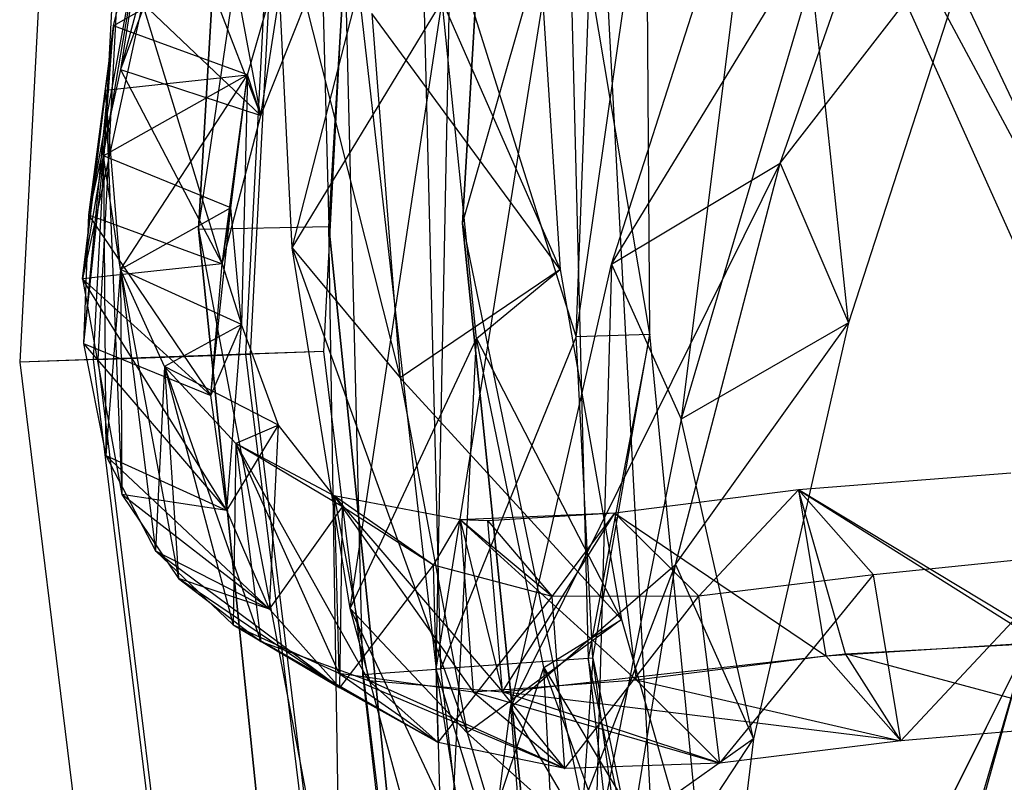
# Model space of a CAD drawing. Extents: x 5.4 to 34.8, y -14.7 to 14.7.
# Tile 31 of 251: x 5.4 to 6.9, y -1.2 to 0. Entities that reach past the tile are written whole.
import ezdxf

# ---------------------------------------------------------------- set-up
doc = ezdxf.new("R2010")
doc.units = 0
doc.header["$LTSCALE"] = 2.54
doc.layers.get('0').update_dxf_attribs({"color": 13, "linetype": 'CONTINUOUS'})

# ---------------------------------------------------------------- blocks, each defined once
blk = doc.blocks.new('BOHO_S_PM_7777_STL')
at = {"color": 0}
for p, q in [((5.5319, 2.0505, 7.6533), (5.3975, -0.5142, 7.6533)), ((5.5319, 2.0505, 7.6533), (5.3975, -0.5142, 7.6533)), ((5.5105, -0.5102, 7.8575), (5.6438, 2.0348, 7.8575)), ((5.5105, -0.5102, 7.8575), (5.6438, 2.0348, 7.8575)), ((5.5178, -0.51, 7.4533), (5.6511, 2.0337, 7.4533)), ((5.5178, -0.51, 7.4533), (5.6511, 2.0337, 7.4533)), ((5.809, 2.0116, 10.1567), (5.6717, -0.3105, 10.1567)), ((5.6717, -0.3105, 9.9567), (5.809, 2.0116, 9.9567)), ((5.6717, -0.3105, 9.9567), (5.809, 2.0116, 9.9567)), ((5.6717, -0.3105, 9.9567), (5.809, 2.0116, 10.1567)), ((5.6717, -0.3105, 9.9567), (5.809, 2.0116, 10.1567)), ((5.809, 2.0116, 10.1567), (5.6717, -0.3105, 10.1567)), ((5.809, 2.0116, 10.1567), (5.8716, -0.3062, 10.1567)), ((5.809, 2.0116, 10.1567), (5.8716, -0.3062, 10.1567)), ((5.875, 2.0023, 7.8618), (5.7437, -0.5021, 7.8618)), ((5.875, 2.0023, 7.8618), (5.7437, -0.5021, 7.8618)), ((5.7511, -0.5018, 7.4575), (5.8823, 2.0013, 7.4575)), ((5.7511, -0.5018, 7.4575), (5.8823, 2.0013, 7.4575)), ((5.6717, -0.3105, 9.9567), (6.0071, 1.9837, 9.9567)), ((5.6717, -0.3105, 9.9567), (6.0071, 1.9837, 9.9567)), ((5.864, -0.4979, 7.6618), (5.9942, 1.9855, 7.6618)), ((5.864, -0.4979, 7.6618), (5.9942, 1.9855, 7.6618)), ((5.8716, -0.3062, 10.1567), (6.0071, 1.9837, 10.1567)), ((6.0071, 1.9837, 10.1567), (5.8716, -0.3062, 9.9567)), ((5.8716, -0.3062, 9.9567), (6.0071, 1.9837, 9.9567)), ((6.0071, 1.9837, 10.1567), (5.8716, -0.3062, 9.9567)), ((5.8716, -0.3062, 10.1567), (6.0071, 1.9837, 10.1567)), ((5.8716, -0.3062, 9.9567), (6.0071, 1.9837, 9.9567)), ((6.2098, 1.9552, 4.4547), (6.0764, -0.3018, 4.4547)), ((6.0764, -0.3018, 4.4547), (6.2098, 1.9552, 4.6547)), ((6.0764, -0.3018, 4.4547), (6.2098, 1.9552, 4.6547)), ((6.0764, -0.3018, 4.6547), (6.2098, 1.9552, 4.6547)), ((6.2098, 1.9552, 4.4547), (6.0764, -0.3018, 4.4547)), ((6.0764, -0.3018, 4.6547), (6.2098, 1.9552, 4.6547)), ((6.036, -0.985, 12.3575), (6.0864, 1.546, 12.3575)), ((6.036, -0.985, 12.3575), (6.0864, 1.546, 12.3575)), ((6.2504, -0.475, 11.9575), (6.3257, 1.5196, 11.9575)), ((6.2504, -0.475, 11.9575), (6.3257, 1.5196, 11.9575)), ((6.9585, -0.4136, 3.3043), (6.4932, 0.6252, 4.9012)), ((6.4932, 0.6252, 4.9012), (7.1548, -0.6115, 3.1935)), ((6.4932, 0.6252, 4.9012), (7.1548, -0.6115, 3.1935)), ((6.9585, -0.4136, 3.3043), (6.4932, 0.6252, 4.9012)), ((5.8153, -0.3388, 8.9712), (6.0475, 0.5674, 10.0428)), ((5.8153, -0.3388, 8.9712), (6.0475, 0.5674, 10.0428)), ((5.6958, 0.4759, 10.5406), (5.5523, -0.0656, 9.7619)), ((5.6958, 0.4759, 10.5406), (5.5523, -0.0656, 9.7619)), ((6.3046, -0.3642, 13.3773), (6.7822, 0.4173, 13.9135)), ((6.3046, -0.3642, 13.3773), (6.7822, 0.4173, 13.9135)), ((6.5631, -0.209, 13.3333), (6.7822, 0.4173, 13.9135)), ((6.5631, -0.209, 13.3333), (6.7822, 0.4173, 13.9135)), ((6.6688, 0.4158, 4.7773), (7.1548, -0.6115, 3.1935)), ((6.6688, 0.4158, 4.7773), (7.1548, -0.6115, 3.1935)), ((6.0764, -0.3018, 4.4547), (6.2791, 0.407, 4.4547)), ((6.0764, -0.3018, 4.4547), (6.2791, 0.407, 4.4547)), ((6.0764, -0.3018, 4.6547), (6.2791, 0.407, 4.6547)), ((6.0764, -0.3018, 4.6547), (6.2791, 0.407, 4.6547)), ((6.2791, 0.407, 4.4547), (6.4009, -1.877, 4.4547)), ((6.2791, 0.407, 4.6547), (6.4009, -1.877, 4.4547)), ((6.2791, 0.407, 4.4547), (6.4009, -1.877, 4.4547)), ((6.2791, 0.407, 4.6547), (6.4009, -1.877, 4.4547)), ((6.2791, 0.407, 4.6547), (6.4009, -1.877, 4.6547)), ((6.2791, 0.407, 4.6547), (6.4009, -1.877, 4.6547)), ((6.3046, -0.3642, 13.3773), (6.5277, 0.3296, 14.0031)), ((6.3046, -0.3642, 13.3773), (6.5277, 0.3296, 14.0031)), ((6.5277, 0.3296, 14.0031), (6.4116, -0.6017, 13.2284)), ((6.5277, 0.3296, 14.0031), (6.4116, -0.6017, 13.2284)), ((5.7672, -0.1363, 9.959), (5.6892, 0.2832, 10.771)), ((5.7672, -0.1363, 9.959), (5.6892, 0.2832, 10.771)), ((5.8914, 0.2839, 12.1533), (6.036, -0.985, 12.3575)), ((5.8914, 0.2839, 12.1533), (6.036, -0.985, 12.3575)), ((5.8914, 0.2839, 12.1533), (5.9232, -0.9929, 12.1533)), ((5.8914, 0.2839, 12.1533), (5.9232, -0.9929, 12.1533)), ((6.2504, -0.475, 11.9575), (6.0117, 0.2815, 11.9533)), ((6.2504, -0.475, 11.9575), (6.0117, 0.2815, 11.9533)), ((6.0433, -0.9845, 11.9533), (6.0117, 0.2815, 11.9533)), ((6.0433, -0.9845, 11.9533), (6.0117, 0.2815, 11.9533)), ((6.036, -0.985, 12.3575), (6.2377, 0.277, 12.3618)), ((6.036, -0.985, 12.3575), (6.2377, 0.277, 12.3618)), ((6.3634, -0.4712, 12.1618), (6.2377, 0.277, 12.3618)), ((6.2377, 0.277, 12.3618), (6.2688, -0.9687, 12.3618)), ((6.3634, -0.4712, 12.1618), (6.2377, 0.277, 12.3618)), ((6.2377, 0.277, 12.3618), (6.2688, -0.9687, 12.3618)), ((6.2504, -0.475, 11.9575), (6.3581, 0.2746, 12.1618)), ((6.2504, -0.475, 11.9575), (6.3581, 0.2746, 12.1618)), ((6.3634, -0.4712, 12.1618), (6.3581, 0.2746, 12.1618)), ((6.3634, -0.4712, 12.1618), (6.3581, 0.2746, 12.1618)), ((5.8153, -0.3388, 8.9712), (5.7874, 0.2284, 9.7644)), ((5.7874, 0.2284, 9.7644), (5.9809, -0.5382, 8.8201)), ((5.7874, 0.2284, 9.7644), (5.9809, -0.5382, 8.8201)), ((5.8153, -0.3388, 8.9712), (5.7874, 0.2284, 9.7644)), ((5.494, -0.3863, 8.6457), (5.5978, 0.2259, 9.817)), ((5.494, -0.3863, 8.6457), (5.5978, 0.2259, 9.817)), ((5.5978, 0.2259, 9.817), (5.5028, -0.2882, 9.0108)), ((5.5978, 0.2259, 9.817), (5.5028, -0.2882, 9.0108)), ((5.5412, 0.0015, 9.0786), (5.5978, 0.2259, 9.817)), ((5.5412, 0.0015, 9.0786), (5.5978, 0.2259, 9.817)), ((5.5412, 0.0015, 9.0786), (5.5978, 0.2259, 9.817)), ((5.5978, 0.2259, 9.817), (5.5523, -0.0656, 9.7619)), ((5.5978, 0.2259, 9.817), (5.5523, -0.0656, 9.7619)), ((6.5631, -0.209, 13.3333), (6.8795, 0.1986, 13.8053)), ((6.5631, -0.209, 13.3333), (6.8795, 0.1986, 13.8053)), ((6.8795, 0.1986, 13.8053), (6.6678, -0.4541, 13.1771)), ((6.8795, 0.1986, 13.8053), (6.6678, -0.4541, 13.1771)), ((5.644, 0.1833, 10.4994), (5.5523, -0.0656, 9.7619)), ((5.644, 0.1833, 10.4994), (5.5523, -0.0656, 9.7619)), ((5.644, 0.1833, 10.4994), (5.7672, -0.1363, 9.959)), ((5.644, 0.1833, 10.4994), (5.7672, -0.1363, 9.959)), ((6.1905, 0.1776, 9.6423), (6.2258, -0.3721, 8.8692)), ((6.1905, 0.1776, 9.6423), (6.2258, -0.3721, 8.8692)), ((5.8126, 0.1552, 10.0141), (5.5412, 0.0015, 9.0786)), ((5.8126, 0.1552, 10.0141), (5.5412, 0.0015, 9.0786)), ((5.7465, -0.0737, 9.2842), (5.8126, 0.1552, 10.0141)), ((5.7465, -0.0737, 9.2842), (5.8126, 0.1552, 10.0141)), ((5.7672, -0.1363, 9.959), (5.8126, 0.1552, 10.0141)), ((5.7672, -0.1363, 9.959), (5.8126, 0.1552, 10.0141)), ((5.7672, -0.1363, 9.959), (5.8682, 0.1171, 10.6875)), ((5.7672, -0.1363, 9.959), (5.8682, 0.1171, 10.6875)), ((5.7672, -0.1363, 9.959), (5.8682, 0.1171, 10.6875)), ((6.6116, 0.0771, 13.8644), (6.4116, -0.6017, 13.2284)), ((6.6116, 0.0771, 13.8644), (6.4116, -0.6017, 13.2284)), ((6.6678, -0.4541, 13.1771), (6.6116, 0.0771, 13.8644)), ((6.6678, -0.4541, 13.1771), (6.6116, 0.0771, 13.8644)), ((5.5859, 0.0363, 10.0752), (5.494, -0.3863, 8.6457)), ((5.5859, 0.0363, 10.0752), (5.494, -0.3863, 8.6457)), ((5.7081, -0.3635, 9.2164), (5.5859, 0.0363, 10.0752)), ((5.7081, -0.3635, 9.2164), (5.5859, 0.0363, 10.0752)), ((5.7672, -0.1363, 9.959), (5.5859, 0.0363, 10.0752)), ((5.7672, -0.1363, 9.959), (5.5859, 0.0363, 10.0752)), ((5.8153, -0.3388, 8.9712), (6.0454, 0.0393, 9.3192)), ((5.8153, -0.3388, 8.9712), (6.0454, 0.0393, 9.3192)), ((5.9041, -0.8917, 8.1653), (6.0454, 0.0393, 9.3192)), ((5.9041, -0.8917, 8.1653), (6.0454, 0.0393, 9.3192)), ((6.0976, -0.4778, 8.5819), (6.0454, 0.0393, 9.3192)), ((6.0454, 0.0393, 9.3192), (6.2258, -0.3721, 8.8692)), ((6.0454, 0.0393, 9.3192), (6.2258, -0.3721, 8.8692)), ((6.0976, -0.4778, 8.5819), (6.0454, 0.0393, 9.3192)), ((6.2258, -0.3721, 8.8692), (5.9374, 0.02, 9.6093)), ((5.9374, 0.02, 9.6093), (5.9809, -0.5382, 8.8201)), ((6.2258, -0.3721, 8.8692), (5.9374, 0.02, 9.6093)), ((5.9374, 0.02, 9.6093), (5.9809, -0.5382, 8.8201)), ((5.494, -0.3863, 8.6457), (5.5412, 0.0015, 9.0786)), ((5.494, -0.3863, 8.6457), (5.5412, 0.0015, 9.0786)), ((5.5412, 0.0015, 9.0786), (5.4953, -0.4854, 8.2505)), ((5.5412, 0.0015, 9.0786), (5.4953, -0.4854, 8.2505)), ((5.5412, 0.0015, 9.0786), (5.5028, -0.2882, 9.0108)), ((5.5412, 0.0015, 9.0786), (5.5028, -0.2882, 9.0108)), ((5.5261, -0.1977, 8.3299), (5.5412, 0.0015, 9.0786)), ((5.5261, -0.1977, 8.3299), (5.5412, 0.0015, 9.0786)), ((5.5288, -0.0975, 8.7192), (5.5412, 0.0015, 9.0786)), ((5.5288, -0.0975, 8.7192), (5.5412, 0.0015, 9.0786)), ((5.7465, -0.0737, 9.2842), (5.5412, 0.0015, 9.0786)), ((5.7465, -0.0737, 9.2842), (5.5412, 0.0015, 9.0786)), ((5.7465, -0.0737, 9.2842), (5.5412, 0.0015, 9.0786)), ((5.5523, -0.0656, 9.7619), (5.5028, -0.2882, 9.0108)), ((5.5523, -0.0656, 9.7619), (5.5028, -0.2882, 9.0108)), ((5.7465, -0.0737, 9.2842), (5.5261, -0.1977, 8.3299)), ((5.7465, -0.0737, 9.2842), (5.5261, -0.1977, 8.3299)), ((5.5288, -0.0975, 8.7192), (5.7465, -0.0737, 9.2842)), ((5.5288, -0.0975, 8.7192), (5.7465, -0.0737, 9.2842)), ((5.5522, -0.3722, 7.5749), (5.7465, -0.0737, 9.2842)), ((5.5522, -0.3722, 7.5749), (5.7465, -0.0737, 9.2842)), ((5.5523, -0.0656, 9.7619), (5.7672, -0.1363, 9.959)), ((5.5523, -0.0656, 9.7619), (5.7672, -0.1363, 9.959)), ((5.5523, -0.0656, 9.7619), (5.7081, -0.3635, 9.2164)), ((5.5523, -0.0656, 9.7619), (5.7081, -0.3635, 9.2164)), ((5.7081, -0.3635, 9.2164), (5.7465, -0.0737, 9.2842)), ((5.7081, -0.3635, 9.2164), (5.7465, -0.0737, 9.2842)), ((5.7081, -0.3635, 9.2164), (5.7465, -0.0737, 9.2842)), ((5.7214, -0.2774, 8.5431), (5.7465, -0.0737, 9.2842)), ((5.7214, -0.2774, 8.5431), (5.7465, -0.0737, 9.2842)), ((5.7465, -0.0737, 9.2842), (5.7374, -0.4564, 7.7953)), ((5.7465, -0.0737, 9.2842), (5.7374, -0.4564, 7.7953)), ((5.7672, -0.1363, 9.959), (5.7465, -0.0737, 9.2842)), ((5.7672, -0.1363, 9.959), (5.7465, -0.0737, 9.2842)), ((5.5288, -0.0975, 8.7192), (5.494, -0.3863, 8.6457)), ((5.5288, -0.0975, 8.7192), (5.494, -0.3863, 8.6457)), ((5.5522, -0.3722, 7.5749), (5.5288, -0.0975, 8.7192)), ((5.5288, -0.0975, 8.7192), (5.554, -0.7171, 7.1896)), ((5.5288, -0.0975, 8.7192), (5.554, -0.7171, 7.1896)), ((5.5522, -0.3722, 7.5749), (5.5288, -0.0975, 8.7192)), ((5.7081, -0.3635, 9.2164), (5.7672, -0.1363, 9.959)), ((5.7081, -0.3635, 9.2164), (5.7672, -0.1363, 9.959)), ((5.7081, -0.3635, 9.2164), (5.7672, -0.1363, 9.959)), ((5.5261, -0.1977, 8.3299), (5.4953, -0.4854, 8.2505)), ((5.5261, -0.1977, 8.3299), (5.4953, -0.4854, 8.2505)), ((5.7214, -0.2774, 8.5431), (5.5261, -0.1977, 8.3299)), ((5.7214, -0.2774, 8.5431), (5.5261, -0.1977, 8.3299)), ((5.5522, -0.3722, 7.5749), (5.5261, -0.1977, 8.3299)), ((5.5261, -0.1977, 8.3299), (5.5296, -0.6575, 7.485)), ((5.5261, -0.1977, 8.3299), (5.5296, -0.6575, 7.485)), ((5.5522, -0.3722, 7.5749), (5.5261, -0.1977, 8.3299)), ((6.15, -1.0434, 12.7192), (6.5631, -0.209, 13.3333)), ((6.15, -1.0434, 12.7192), (6.5631, -0.209, 13.3333)), ((6.3046, -0.3642, 13.3773), (6.5631, -0.209, 13.3333)), ((6.3046, -0.3642, 13.3773), (6.5631, -0.209, 13.3333)), ((6.4027, -0.8244, 12.7274), (6.5631, -0.209, 13.3333)), ((6.4027, -0.8244, 12.7274), (6.5631, -0.209, 13.3333)), ((6.5631, -0.209, 13.3333), (6.6678, -0.4541, 13.1771)), ((6.5631, -0.209, 13.3333), (6.6678, -0.4541, 13.1771)), ((5.7214, -0.2774, 8.5431), (5.5522, -0.3722, 7.5749)), ((5.7214, -0.2774, 8.5431), (5.5522, -0.3722, 7.5749)), ((5.6907, -0.5651, 8.4637), (5.7214, -0.2774, 8.5431)), ((5.6907, -0.5651, 8.4637), (5.7214, -0.2774, 8.5431)), ((5.7081, -0.3635, 9.2164), (5.7214, -0.2774, 8.5431)), ((5.7081, -0.3635, 9.2164), (5.7214, -0.2774, 8.5431)), ((5.7374, -0.4564, 7.7953), (5.7214, -0.2774, 8.5431)), ((5.7374, -0.4564, 7.7953), (5.7214, -0.2774, 8.5431)), ((5.5028, -0.2882, 9.0108), (5.4953, -0.4854, 8.2505)), ((5.5028, -0.2882, 9.0108), (5.4953, -0.4854, 8.2505)), ((5.5028, -0.2882, 9.0108), (5.7081, -0.3635, 9.2164)), ((5.5028, -0.2882, 9.0108), (5.7081, -0.3635, 9.2164)), ((5.5028, -0.2882, 9.0108), (5.6907, -0.5651, 8.4637)), ((5.5028, -0.2882, 9.0108), (5.6907, -0.5651, 8.4637)), ((6.0764, -0.3018, 4.4547), (6.0764, -0.3018, 4.6547)), ((6.0764, -0.3018, 4.4547), (6.0764, -0.3018, 4.6547)), ((6.0764, -0.3018, 4.4547), (6.3067, -2.5509, 4.4547)), ((6.3067, -2.5509, 4.4547), (6.0764, -0.3018, 4.6547)), ((6.3067, -2.5509, 4.4547), (6.0764, -0.3018, 4.6547)), ((6.3067, -2.5509, 4.6547), (6.0764, -0.3018, 4.6547)), ((6.0764, -0.3018, 4.4547), (6.3067, -2.5509, 4.4547)), ((6.0764, -0.3018, 4.4547), (6.4009, -1.877, 4.4547)), ((6.0764, -0.3018, 4.4547), (6.4009, -1.877, 4.4547)), ((6.0764, -0.3018, 4.6547), (6.4009, -1.877, 4.6547)), ((6.0764, -0.3018, 4.6547), (6.4009, -1.877, 4.6547)), ((6.3067, -2.5509, 4.6547), (6.0764, -0.3018, 4.6547)), ((5.6717, -0.3105, 10.1567), (5.8716, -0.3062, 10.1567)), ((5.6717, -0.3105, 10.1567), (5.8716, -0.3062, 10.1567)), ((5.6717, -0.3105, 9.9567), (5.8716, -0.3062, 9.9567)), ((5.6717, -0.3105, 9.9567), (5.8716, -0.3062, 9.9567)), ((5.6717, -0.3105, 10.1567), (6.1053, -2.5881, 10.1567)), ((5.6717, -0.3105, 10.1567), (6.1053, -2.5881, 10.1567)), ((5.6717, -0.3105, 10.1567), (5.9086, -2.6244, 10.1567)), ((5.9086, -2.6244, 9.9567), (5.6717, -0.3105, 9.9567)), ((5.6717, -0.3105, 9.9567), (5.6717, -0.3105, 10.1567)), ((5.6717, -0.3105, 9.9567), (5.6717, -0.3105, 10.1567)), ((5.9086, -2.6244, 9.9567), (5.6717, -0.3105, 9.9567)), ((5.9086, -2.6244, 9.9567), (5.6717, -0.3105, 10.1567)), ((5.9086, -2.6244, 9.9567), (5.6717, -0.3105, 10.1567)), ((5.6717, -0.3105, 10.1567), (5.9086, -2.6244, 10.1567)), ((6.1053, -2.5881, 10.1567), (5.8716, -0.3062, 10.1567)), ((5.8716, -0.3062, 10.1567), (5.8716, -0.3062, 9.9567)), ((5.8716, -0.3062, 10.1567), (5.8716, -0.3062, 9.9567)), ((5.8716, -0.3062, 10.1567), (6.1053, -2.5881, 9.9567)), ((6.1053, -2.5881, 9.9567), (5.8716, -0.3062, 9.9567)), ((5.8716, -0.3062, 10.1567), (6.1053, -2.5881, 9.9567)), ((6.1053, -2.5881, 10.1567), (5.8716, -0.3062, 10.1567)), ((5.9086, -2.6244, 9.9567), (5.8716, -0.3062, 9.9567)), ((6.1053, -2.5881, 9.9567), (5.8716, -0.3062, 9.9567)), ((5.9086, -2.6244, 9.9567), (5.8716, -0.3062, 9.9567)), ((5.9041, -0.8917, 8.1653), (5.8153, -0.3388, 8.9712)), ((5.8153, -0.3388, 8.9712), (5.9809, -0.5382, 8.8201)), ((5.8153, -0.3388, 8.9712), (5.9809, -0.5382, 8.8201)), ((5.8153, -0.3388, 8.9712), (6.0837, -1.0822, 8.0189)), ((5.8153, -0.3388, 8.9712), (6.0837, -1.0822, 8.0189)), ((5.9041, -0.8917, 8.1653), (5.8153, -0.3388, 8.9712)), ((5.7081, -0.3635, 9.2164), (5.494, -0.3863, 8.6457)), ((5.7081, -0.3635, 9.2164), (5.494, -0.3863, 8.6457)), ((5.5522, -0.3722, 7.5749), (5.5296, -0.6575, 7.485)), ((5.5522, -0.3722, 7.5749), (5.5296, -0.6575, 7.485)), ((5.7374, -0.4564, 7.7953), (5.5522, -0.3722, 7.5749)), ((5.7374, -0.4564, 7.7953), (5.5522, -0.3722, 7.5749)), ((5.6196, -0.5211, 6.8186), (5.5522, -0.3722, 7.5749)), ((5.5522, -0.3722, 7.5749), (5.6059, -0.8034, 6.7178)), ((5.5522, -0.3722, 7.5749), (5.6059, -0.8034, 6.7178)), ((5.6196, -0.5211, 6.8186), (5.5522, -0.3722, 7.5749)), ((5.7374, -0.4564, 7.7953), (5.5522, -0.3722, 7.5749)), ((5.5522, -0.3722, 7.5749), (5.554, -0.7171, 7.1896)), ((5.5522, -0.3722, 7.5749), (5.554, -0.7171, 7.1896)), ((5.5522, -0.3722, 7.5749), (5.6411, -0.8456, 6.4594)), ((5.5522, -0.3722, 7.5749), (5.6411, -0.8456, 6.4594)), ((5.6196, -0.5211, 6.8186), (5.5522, -0.3722, 7.5749)), ((5.6907, -0.5651, 8.4637), (5.7081, -0.3635, 9.2164)), ((5.6907, -0.5651, 8.4637), (5.7081, -0.3635, 9.2164)), ((5.6907, -0.5651, 8.4637), (5.7081, -0.3635, 9.2164)), ((5.6907, -0.5651, 8.4637), (5.7081, -0.3635, 9.2164)), ((5.7081, -0.3635, 9.2164), (5.7374, -0.4564, 7.7953)), ((5.7081, -0.3635, 9.2164), (5.7374, -0.4564, 7.7953)), ((6.2258, -0.3721, 8.8692), (5.9809, -0.5382, 8.8201)), ((6.2258, -0.3721, 8.8692), (5.9809, -0.5382, 8.8201)), ((6.0976, -0.4778, 8.5819), (6.2258, -0.3721, 8.8692)), ((6.0976, -0.4778, 8.5819), (6.2258, -0.3721, 8.8692)), ((6.15, -1.0434, 12.7192), (6.3046, -0.3642, 13.3773)), ((6.15, -1.0434, 12.7192), (6.3046, -0.3642, 13.3773)), ((6.2258, -0.3721, 8.8692), (6.32, -0.9087, 8.0828)), ((6.2258, -0.3721, 8.8692), (6.32, -0.9087, 8.0828)), ((6.3046, -0.3642, 13.3773), (6.2796, -1.2635, 12.5618)), ((6.3046, -0.3642, 13.3773), (6.2796, -1.2635, 12.5618)), ((6.3046, -0.3642, 13.3773), (6.4116, -0.6017, 13.2284)), ((6.3046, -0.3642, 13.3773), (6.4116, -0.6017, 13.2284)), ((5.7148, -0.7417, 7.7054), (5.494, -0.3863, 8.6457)), ((5.494, -0.3863, 8.6457), (5.554, -0.7171, 7.1896)), ((5.6907, -0.5651, 8.4637), (5.494, -0.3863, 8.6457)), ((5.7148, -0.7417, 7.7054), (5.494, -0.3863, 8.6457)), ((5.6907, -0.5651, 8.4637), (5.494, -0.3863, 8.6457)), ((5.494, -0.3863, 8.6457), (5.554, -0.7171, 7.1896)), ((5.7374, -0.4564, 7.7953), (5.6196, -0.5211, 6.8186)), ((5.7374, -0.4564, 7.7953), (5.6196, -0.5211, 6.8186)), ((5.6907, -0.5651, 8.4637), (5.7374, -0.4564, 7.7953)), ((5.6907, -0.5651, 8.4637), (5.7374, -0.4564, 7.7953)), ((5.6907, -0.5651, 8.4637), (5.7374, -0.4564, 7.7953)), ((5.7148, -0.7417, 7.7054), (5.7374, -0.4564, 7.7953)), ((5.7148, -0.7417, 7.7054), (5.7374, -0.4564, 7.7953)), ((5.7943, -0.6107, 7.0455), (5.7374, -0.4564, 7.7953)), ((5.7943, -0.6107, 7.0455), (5.7374, -0.4564, 7.7953)), ((6.4027, -0.8244, 12.7274), (6.6678, -0.4541, 13.1771)), ((6.4027, -0.8244, 12.7274), (6.6678, -0.4541, 13.1771)), ((6.6678, -0.4541, 13.1771), (6.4116, -0.6017, 13.2284)), ((6.6678, -0.4541, 13.1771), (6.4116, -0.6017, 13.2284)), ((6.6678, -0.4541, 13.1771), (6.5223, -1.0918, 12.5216)), ((6.6678, -0.4541, 13.1771), (6.5223, -1.0918, 12.5216)), ((5.9041, -0.8917, 8.1653), (6.0976, -0.4778, 8.5819)), ((5.9041, -0.8917, 8.1653), (6.0976, -0.4778, 8.5819)), ((6.2504, -0.475, 11.9575), (6.0433, -0.9845, 11.9533)), ((6.2504, -0.475, 11.9575), (6.0433, -0.9845, 11.9533)), ((6.0502, -1.4284, 7.3511), (6.0976, -0.4778, 8.5819)), ((6.0502, -1.4284, 7.3511), (6.0976, -0.4778, 8.5819)), ((6.2012, -0.9823, 7.8345), (6.0976, -0.4778, 8.5819)), ((6.0976, -0.4778, 8.5819), (6.32, -0.9087, 8.0828)), ((6.0976, -0.4778, 8.5819), (6.32, -0.9087, 8.0828)), ((6.2012, -0.9823, 7.8345), (6.0976, -0.4778, 8.5819)), ((6.2504, -0.475, 11.9575), (6.3634, -0.4712, 12.1618)), ((6.2504, -0.475, 11.9575), (6.3634, -0.4712, 12.1618)), ((6.2761, -0.9682, 11.9575), (6.2504, -0.475, 11.9575)), ((6.2761, -0.9682, 11.9575), (6.2504, -0.475, 11.9575)), ((6.3634, -0.4712, 12.1618), (6.2688, -0.9687, 12.3618)), ((6.3634, -0.4712, 12.1618), (6.2688, -0.9687, 12.3618)), ((6.2761, -0.9682, 11.9575), (6.3634, -0.4712, 12.1618)), ((6.2761, -0.9682, 11.9575), (6.3634, -0.4712, 12.1618)), ((6.5302, -2.1875, 12.1618), (6.3634, -0.4712, 12.1618)), ((6.5302, -2.1875, 12.1618), (6.3634, -0.4712, 12.1618)), ((5.4953, -0.4854, 8.2505), (5.6907, -0.5651, 8.4637)), ((5.4953, -0.4854, 8.2505), (5.6907, -0.5651, 8.4637)), ((5.4953, -0.4854, 8.2505), (5.7148, -0.7417, 7.7054)), ((5.4953, -0.4854, 8.2505), (5.7148, -0.7417, 7.7054)), ((5.4953, -0.4854, 8.2505), (5.5296, -0.6575, 7.485)), ((5.4953, -0.4854, 8.2505), (5.5296, -0.6575, 7.485)), ((5.864, -0.4979, 7.6618), (5.7437, -0.5021, 7.8618)), ((5.864, -0.4979, 7.6618), (5.7437, -0.5021, 7.8618)), ((5.864, -0.4979, 7.6618), (5.7511, -0.5018, 7.4575)), ((5.864, -0.4979, 7.6618), (5.7511, -0.5018, 7.4575)), ((6.1671, -2.9662, 7.6618), (5.864, -0.4979, 7.6618)), ((6.1671, -2.9662, 7.6618), (5.864, -0.4979, 7.6618)), ((5.5178, -0.51, 7.4533), (5.3975, -0.5142, 7.6533)), ((5.5178, -0.51, 7.4533), (5.3975, -0.5142, 7.6533)), ((5.5105, -0.5102, 7.8575), (5.3975, -0.5142, 7.6533)), ((5.5105, -0.5102, 7.8575), (5.3975, -0.5142, 7.6533)), ((5.7437, -0.5021, 7.8618), (5.5105, -0.5102, 7.8575)), ((5.7437, -0.5021, 7.8618), (5.5105, -0.5102, 7.8575)), ((5.821, -3.0397, 7.8575), (5.5105, -0.5102, 7.8575)), ((5.821, -3.0397, 7.8575), (5.5105, -0.5102, 7.8575)), ((5.5178, -0.51, 7.4533), (5.7511, -0.5018, 7.4575)), ((5.5178, -0.51, 7.4533), (5.7511, -0.5018, 7.4575)), ((5.8282, -3.0382, 7.4533), (5.5178, -0.51, 7.4533)), ((5.8282, -3.0382, 7.4533), (5.5178, -0.51, 7.4533)), ((5.7437, -0.5021, 7.8618), (6.0493, -2.9912, 7.8618)), ((5.7437, -0.5021, 7.8618), (6.0493, -2.9912, 7.8618)), ((6.0565, -2.9897, 7.4575), (5.7511, -0.5018, 7.4575)), ((6.0565, -2.9897, 7.4575), (5.7511, -0.5018, 7.4575)), ((5.3975, -0.5142, 7.6533), (5.7105, -3.0632, 7.6533)), ((5.3975, -0.5142, 7.6533), (5.7105, -3.0632, 7.6533)), ((5.6196, -0.5211, 6.8186), (5.6059, -0.8034, 6.7178)), ((5.6196, -0.5211, 6.8186), (5.6059, -0.8034, 6.7178)), ((5.7943, -0.6107, 7.0455), (5.6196, -0.5211, 6.8186)), ((5.7943, -0.6107, 7.0455), (5.6196, -0.5211, 6.8186)), ((5.7286, -0.6389, 6.0653), (5.6196, -0.5211, 6.8186)), ((5.6196, -0.5211, 6.8186), (5.7247, -0.9168, 5.952)), ((5.6196, -0.5211, 6.8186), (5.7247, -0.9168, 5.952)), ((5.7286, -0.6389, 6.0653), (5.6196, -0.5211, 6.8186)), ((5.6196, -0.5211, 6.8186), (5.6411, -0.8456, 6.4594)), ((5.6196, -0.5211, 6.8186), (5.6411, -0.8456, 6.4594)), ((5.6196, -0.5211, 6.8186), (5.767, -0.9425, 5.7317)), ((5.6196, -0.5211, 6.8186), (5.767, -0.9425, 5.7317)), ((5.7286, -0.6389, 6.0653), (5.6196, -0.5211, 6.8186)), ((6.32, -0.9087, 8.0828), (5.9809, -0.5382, 8.8201)), ((5.9809, -0.5382, 8.8201), (6.0837, -1.0822, 8.0189)), ((6.32, -0.9087, 8.0828), (5.9809, -0.5382, 8.8201)), ((5.9809, -0.5382, 8.8201), (6.0837, -1.0822, 8.0189)), ((5.7148, -0.7417, 7.7054), (5.6907, -0.5651, 8.4637)), ((5.7148, -0.7417, 7.7054), (5.6907, -0.5651, 8.4637)), ((5.7148, -0.7417, 7.7054), (5.6907, -0.5651, 8.4637)), ((6.4116, -0.6017, 13.2284), (6.2796, -1.2635, 12.5618)), ((6.4116, -0.6017, 13.2284), (6.2796, -1.2635, 12.5618)), ((6.5223, -1.0918, 12.5216), (6.4116, -0.6017, 13.2284)), ((6.5223, -1.0918, 12.5216), (6.4116, -0.6017, 13.2284)), ((5.7148, -0.7417, 7.7054), (5.7943, -0.6107, 7.0455)), ((5.7148, -0.7417, 7.7054), (5.7943, -0.6107, 7.0455)), ((5.7943, -0.6107, 7.0455), (5.7286, -0.6389, 6.0653)), ((5.7943, -0.6107, 7.0455), (5.7286, -0.6389, 6.0653)), ((5.7805, -0.893, 6.9447), (5.7943, -0.6107, 7.0455)), ((5.7805, -0.893, 6.9447), (5.7943, -0.6107, 7.0455)), ((5.8922, -0.7358, 6.2974), (5.7943, -0.6107, 7.0455)), ((5.8922, -0.7358, 6.2974), (5.7943, -0.6107, 7.0455)), ((5.7286, -0.6389, 6.0653), (5.7247, -0.9168, 5.952)), ((5.7286, -0.6389, 6.0653), (5.7247, -0.9168, 5.952)), ((5.8922, -0.7358, 6.2974), (5.7286, -0.6389, 6.0653)), ((5.8922, -0.7358, 6.2974), (5.7286, -0.6389, 6.0653)), ((5.8796, -0.7193, 5.3182), (5.7286, -0.6389, 6.0653)), ((5.7286, -0.6389, 6.0653), (5.8868, -0.9911, 5.1913)), ((5.7286, -0.6389, 6.0653), (5.8868, -0.9911, 5.1913)), ((5.8796, -0.7193, 5.3182), (5.7286, -0.6389, 6.0653)), ((5.7286, -0.6389, 6.0653), (5.767, -0.9425, 5.7317)), ((5.7286, -0.6389, 6.0653), (5.767, -0.9425, 5.7317)), ((5.7286, -0.6389, 6.0653), (5.9323, -1.0024, 5.0094)), ((5.7286, -0.6389, 6.0653), (5.9323, -1.0024, 5.0094)), ((5.8796, -0.7193, 5.3182), (5.7286, -0.6389, 6.0653)), ((5.5296, -0.6575, 7.485), (5.7148, -0.7417, 7.7054)), ((5.5296, -0.6575, 7.485), (5.7148, -0.7417, 7.7054)), ((5.5296, -0.6575, 7.485), (5.7805, -0.893, 6.9447)), ((5.5296, -0.6575, 7.485), (5.7805, -0.893, 6.9447)), ((5.5296, -0.6575, 7.485), (5.6059, -0.8034, 6.7178)), ((5.5296, -0.6575, 7.485), (5.6059, -0.8034, 6.7178)), ((6.9168, -0.6843, 2.4225), (6.5913, -0.7098, 3.1333)), ((6.9168, -0.6843, 2.4225), (6.5913, -0.7098, 3.1333)), ((6.9168, -0.6843, 2.4225), (6.5913, -0.7098, 3.1333)), ((5.7805, -0.893, 6.9447), (5.554, -0.7171, 7.1896)), ((5.554, -0.7171, 7.1896), (5.6411, -0.8456, 6.4594)), ((5.7805, -0.893, 6.9447), (5.554, -0.7171, 7.1896)), ((5.7148, -0.7417, 7.7054), (5.554, -0.7171, 7.1896)), ((5.7148, -0.7417, 7.7054), (5.554, -0.7171, 7.1896)), ((5.554, -0.7171, 7.1896), (5.6411, -0.8456, 6.4594)), ((5.8922, -0.7358, 6.2974), (5.8796, -0.7193, 5.3182)), ((5.8922, -0.7358, 6.2974), (5.8796, -0.7193, 5.3182)), ((6.0318, -0.8254, 5.554), (5.8796, -0.7193, 5.3182)), ((6.0318, -0.8254, 5.554), (5.8796, -0.7193, 5.3182)), ((6.0729, -0.756, 4.5808), (5.8796, -0.7193, 5.3182)), ((5.8796, -0.7193, 5.3182), (5.8868, -0.9911, 5.1913)), ((5.8796, -0.7193, 5.3182), (5.8868, -0.9911, 5.1913)), ((5.8796, -0.7193, 5.3182), (6.0927, -1.0197, 4.4391)), ((5.8796, -0.7193, 5.3182), (6.0927, -1.0197, 4.4391)), ((6.0729, -0.756, 4.5808), (5.8796, -0.7193, 5.3182)), ((5.8796, -0.7193, 5.3182), (5.9323, -1.0024, 5.0094)), ((5.8796, -0.7193, 5.3182), (5.9323, -1.0024, 5.0094)), ((5.8796, -0.7193, 5.3182), (6.1374, -1.0194, 4.2956)), ((5.8796, -0.7193, 5.3182), (6.1374, -1.0194, 4.2956)), ((6.0729, -0.756, 4.5808), (5.8796, -0.7193, 5.3182)), ((6.5913, -0.7098, 3.1333), (6.3097, -0.7455, 3.8537)), ((6.5913, -0.7098, 3.1333), (6.3097, -0.7455, 3.8537)), ((6.4384, -0.8731, 4.093), (6.5913, -0.7098, 3.1333)), ((6.4384, -0.8731, 4.093), (6.5913, -0.7098, 3.1333)), ((6.7063, -0.8401, 3.3782), (6.5913, -0.7098, 3.1333)), ((6.7063, -0.8401, 3.3782), (6.5913, -0.7098, 3.1333)), ((6.5913, -0.7098, 3.1333), (6.6332, -0.9644, 2.9788)), ((6.5913, -0.7098, 3.1333), (6.6332, -0.9644, 2.9788)), ((6.5913, -0.7098, 3.1333), (6.9628, -0.9438, 2.2784)), ((6.5913, -0.7098, 3.1333), (6.9628, -0.9438, 2.2784)), ((6.9796, -0.9439, 2.2453), (6.5913, -0.7098, 3.1333)), ((6.6632, -0.9611, 2.9104), (6.5913, -0.7098, 3.1333)), ((6.9796, -0.9439, 2.2453), (6.5913, -0.7098, 3.1333)), ((6.6632, -0.9611, 2.9104), (6.5913, -0.7098, 3.1333)), ((6.5913, -0.7098, 3.1333), (6.6332, -0.9644, 2.9788)), ((5.7805, -0.893, 6.9447), (5.8922, -0.7358, 6.2974)), ((5.7805, -0.893, 6.9447), (5.8922, -0.7358, 6.2974)), ((5.8883, -1.0136, 6.1841), (5.8922, -0.7358, 6.2974)), ((5.8883, -1.0136, 6.1841), (5.8922, -0.7358, 6.2974)), ((6.0318, -0.8254, 5.554), (5.8922, -0.7358, 6.2974)), ((6.0318, -0.8254, 5.554), (5.8922, -0.7358, 6.2974)), ((5.7805, -0.893, 6.9447), (5.7148, -0.7417, 7.7054)), ((5.7805, -0.893, 6.9447), (5.7148, -0.7417, 7.7054)), ((5.7805, -0.893, 6.9447), (5.7148, -0.7417, 7.7054)), ((6.3097, -0.7455, 3.8537), (6.0729, -0.756, 4.5808)), ((6.3097, -0.7455, 3.8537), (6.0729, -0.756, 4.5808)), ((6.3097, -0.7455, 3.8537), (6.115, -0.7575, 4.4402)), ((6.3097, -0.7455, 3.8537), (6.115, -0.7575, 4.4402)), ((6.1374, -1.0194, 4.2956), (6.3097, -0.7455, 3.8537)), ((6.1374, -1.0194, 4.2956), (6.3097, -0.7455, 3.8537)), ((6.2136, -0.8732, 4.8185), (6.3097, -0.7455, 3.8537)), ((6.2136, -0.8732, 4.8185), (6.3097, -0.7455, 3.8537)), ((6.2136, -0.8732, 4.8185), (6.3097, -0.7455, 3.8537)), ((6.4384, -0.8731, 4.093), (6.3097, -0.7455, 3.8537)), ((6.4384, -0.8731, 4.093), (6.3097, -0.7455, 3.8537)), ((6.3097, -0.7455, 3.8537), (6.3423, -1.0014, 3.6999)), ((6.3097, -0.7455, 3.8537), (6.3423, -1.0014, 3.6999)), ((6.3097, -0.7455, 3.8537), (6.6332, -0.9644, 2.9788)), ((6.3097, -0.7455, 3.8537), (6.6332, -0.9644, 2.9788)), ((6.3097, -0.7455, 3.8537), (6.6332, -0.9644, 2.9788)), ((6.0318, -0.8254, 5.554), (6.0729, -0.756, 4.5808)), ((6.0318, -0.8254, 5.554), (6.0729, -0.756, 4.5808)), ((6.2136, -0.8732, 4.8185), (6.0729, -0.756, 4.5808)), ((6.2136, -0.8732, 4.8185), (6.0729, -0.756, 4.5808)), ((6.0729, -0.756, 4.5808), (6.0927, -1.0197, 4.4391)), ((6.0729, -0.756, 4.5808), (6.0927, -1.0197, 4.4391)), ((6.0729, -0.756, 4.5808), (6.3423, -1.0014, 3.6999)), ((6.0729, -0.756, 4.5808), (6.3423, -1.0014, 3.6999)), ((6.115, -0.7575, 4.4402), (6.0729, -0.756, 4.5808)), ((6.2136, -0.8732, 4.8185), (6.0729, -0.756, 4.5808)), ((6.0729, -0.756, 4.5808), (6.1374, -1.0194, 4.2956)), ((6.0729, -0.756, 4.5808), (6.1374, -1.0194, 4.2956)), ((6.115, -0.7575, 4.4402), (6.0729, -0.756, 4.5808)), ((6.115, -0.7575, 4.4402), (6.2136, -0.8732, 4.8185)), ((6.115, -0.7575, 4.4402), (6.2136, -0.8732, 4.8185)), ((6.1374, -1.0194, 4.2956), (6.115, -0.7575, 4.4402)), ((6.1374, -1.0194, 4.2956), (6.115, -0.7575, 4.4402)), ((5.6059, -0.8034, 6.7178), (5.7805, -0.893, 6.9447)), ((5.6059, -0.8034, 6.7178), (5.7805, -0.893, 6.9447)), ((5.6059, -0.8034, 6.7178), (5.8883, -1.0136, 6.1841)), ((5.6059, -0.8034, 6.7178), (5.8883, -1.0136, 6.1841)), ((5.6059, -0.8034, 6.7178), (5.7247, -0.9168, 5.952)), ((5.6059, -0.8034, 6.7178), (5.7247, -0.9168, 5.952)), ((7.0159, -0.8086, 2.6769), (6.7063, -0.8401, 3.3782)), ((7.0159, -0.8086, 2.6769), (6.7063, -0.8401, 3.3782)), ((6.7482, -1.0947, 3.2236), (7.0159, -0.8086, 2.6769)), ((6.7482, -1.0947, 3.2236), (7.0159, -0.8086, 2.6769)), ((5.8883, -1.0136, 6.1841), (6.0318, -0.8254, 5.554)), ((5.8883, -1.0136, 6.1841), (6.0318, -0.8254, 5.554)), ((6.039, -1.0972, 5.4271), (6.0318, -0.8254, 5.554)), ((6.039, -1.0972, 5.4271), (6.0318, -0.8254, 5.554)), ((6.2136, -0.8732, 4.8185), (6.0318, -0.8254, 5.554)), ((6.2136, -0.8732, 4.8185), (6.0318, -0.8254, 5.554)), ((6.0656, -1.6984, 12.0247), (6.4027, -0.8244, 12.7274)), ((6.0656, -1.6984, 12.0247), (6.4027, -0.8244, 12.7274)), ((6.15, -1.0434, 12.7192), (6.4027, -0.8244, 12.7274)), ((6.15, -1.0434, 12.7192), (6.4027, -0.8244, 12.7274)), ((6.3047, -1.4235, 12.0944), (6.4027, -0.8244, 12.7274)), ((6.3047, -1.4235, 12.0944), (6.4027, -0.8244, 12.7274)), ((6.4027, -0.8244, 12.7274), (6.5223, -1.0918, 12.5216)), ((6.4027, -0.8244, 12.7274), (6.5223, -1.0918, 12.5216)), ((6.7063, -0.8401, 3.3782), (6.4384, -0.8731, 4.093)), ((6.7063, -0.8401, 3.3782), (6.4384, -0.8731, 4.093)), ((6.471, -1.129, 3.9392), (6.7063, -0.8401, 3.3782)), ((6.471, -1.129, 3.9392), (6.7063, -0.8401, 3.3782)), ((6.7482, -1.0947, 3.2236), (6.7063, -0.8401, 3.3782)), ((6.7482, -1.0947, 3.2236), (6.7063, -0.8401, 3.3782)), ((5.8883, -1.0136, 6.1841), (5.6411, -0.8456, 6.4594)), ((5.6411, -0.8456, 6.4594), (5.767, -0.9425, 5.7317)), ((5.8883, -1.0136, 6.1841), (5.6411, -0.8456, 6.4594)), ((5.7805, -0.893, 6.9447), (5.6411, -0.8456, 6.4594)), ((5.7805, -0.893, 6.9447), (5.6411, -0.8456, 6.4594)), ((5.6411, -0.8456, 6.4594), (5.767, -0.9425, 5.7317)), ((6.039, -1.0972, 5.4271), (6.2136, -0.8732, 4.8185)), ((6.039, -1.0972, 5.4271), (6.2136, -0.8732, 4.8185)), ((6.4384, -0.8731, 4.093), (6.2136, -0.8732, 4.8185)), ((6.4384, -0.8731, 4.093), (6.2136, -0.8732, 4.8185)), ((6.2333, -1.1369, 4.6768), (6.2136, -0.8732, 4.8185)), ((6.2333, -1.1369, 4.6768), (6.2136, -0.8732, 4.8185)), ((6.2333, -1.1369, 4.6768), (6.4384, -0.8731, 4.093)), ((6.2333, -1.1369, 4.6768), (6.4384, -0.8731, 4.093)), ((6.471, -1.129, 3.9392), (6.4384, -0.8731, 4.093)), ((6.471, -1.129, 3.9392), (6.4384, -0.8731, 4.093)), ((5.8883, -1.0136, 6.1841), (5.7805, -0.893, 6.9447)), ((5.8883, -1.0136, 6.1841), (5.7805, -0.893, 6.9447)), ((5.8883, -1.0136, 6.1841), (5.7805, -0.893, 6.9447)), ((6.0502, -1.4284, 7.3511), (5.9041, -0.8917, 8.1653)), ((5.9041, -0.8917, 8.1653), (6.0837, -1.0822, 8.0189)), ((5.9041, -0.8917, 8.1653), (6.0837, -1.0822, 8.0189)), ((5.9041, -0.8917, 8.1653), (6.2424, -1.6102, 7.2098)), ((5.9041, -0.8917, 8.1653), (6.2424, -1.6102, 7.2098)), ((6.0502, -1.4284, 7.3511), (5.9041, -0.8917, 8.1653)), ((5.7247, -0.9168, 5.952), (5.8883, -1.0136, 6.1841)), ((5.7247, -0.9168, 5.952), (5.8883, -1.0136, 6.1841)), ((5.7247, -0.9168, 5.952), (6.039, -1.0972, 5.4271)), ((5.7247, -0.9168, 5.952), (6.039, -1.0972, 5.4271)), ((5.7247, -0.9168, 5.952), (5.8868, -0.9911, 5.1913)), ((5.7247, -0.9168, 5.952), (5.8868, -0.9911, 5.1913)), ((6.32, -0.9087, 8.0828), (6.0837, -1.0822, 8.0189)), ((6.32, -0.9087, 8.0828), (6.0837, -1.0822, 8.0189)), ((6.2012, -0.9823, 7.8345), (6.32, -0.9087, 8.0828)), ((6.2012, -0.9823, 7.8345), (6.32, -0.9087, 8.0828)), ((6.32, -0.9087, 8.0828), (6.4696, -1.4303, 7.2874)), ((6.32, -0.9087, 8.0828), (6.4696, -1.4303, 7.2874)), ((6.039, -1.0972, 5.4271), (5.767, -0.9425, 5.7317)), ((5.767, -0.9425, 5.7317), (5.9323, -1.0024, 5.0094)), ((6.039, -1.0972, 5.4271), (5.767, -0.9425, 5.7317)), ((5.8883, -1.0136, 6.1841), (5.767, -0.9425, 5.7317)), ((5.8883, -1.0136, 6.1841), (5.767, -0.9425, 5.7317)), ((5.767, -0.9425, 5.7317), (5.9323, -1.0024, 5.0094)), ((6.6332, -0.9644, 2.9788), (6.9628, -0.9438, 2.2784)), ((6.6332, -0.9644, 2.9788), (6.9628, -0.9438, 2.2784)), ((6.6632, -0.9611, 2.9104), (6.9796, -0.9439, 2.2453)), ((6.6632, -0.9611, 2.9104), (6.9796, -0.9439, 2.2453)), ((6.1374, -1.0194, 4.2956), (6.6332, -0.9644, 2.9788)), ((6.1374, -1.0194, 4.2956), (6.6332, -0.9644, 2.9788)), ((6.3423, -1.0014, 3.6999), (6.6332, -0.9644, 2.9788)), ((6.3423, -1.0014, 3.6999), (6.6332, -0.9644, 2.9788)), ((6.6332, -0.9644, 2.9788), (6.6632, -0.9611, 2.9104)), ((6.6332, -0.9644, 2.9788), (6.6632, -0.9611, 2.9104)), ((6.6332, -0.9644, 2.9788), (6.7482, -1.0947, 3.2236)), ((6.6332, -0.9644, 2.9788), (6.7482, -1.0947, 3.2236)), ((6.6332, -0.9644, 2.9788), (6.7482, -1.0947, 3.2236)), ((6.6332, -0.9644, 2.9788), (6.7482, -1.0947, 3.2236)), ((7.0619, -1.0681, 2.5329), (6.6632, -0.9611, 2.9104)), ((7.0619, -1.0681, 2.5329), (6.6632, -0.9611, 2.9104)), ((6.7482, -1.0947, 3.2236), (6.6632, -0.9611, 2.9104)), ((6.7482, -1.0947, 3.2236), (6.6632, -0.9611, 2.9104)), ((6.7127, -1.4094, 13.8153), (6.9388, -0.9545, 14.3964)), ((6.7127, -1.4094, 13.8153), (6.9388, -0.9545, 14.3964)), ((6.9388, -0.9545, 14.3964), (6.717, -1.7075, 13.8482)), ((6.9388, -0.9545, 14.3964), (6.717, -1.7075, 13.8482)), ((6.7411, -1.3496, 13.8942), (6.9388, -0.9545, 14.3964)), ((6.7411, -1.3496, 13.8942), (6.9388, -0.9545, 14.3964)), ((6.7449, -1.6476, 13.9285), (6.9388, -0.9545, 14.3964)), ((6.7449, -1.6476, 13.9285), (6.9388, -0.9545, 14.3964)), ((6.2688, -0.9687, 12.3618), (6.036, -0.985, 12.3575)), ((6.2688, -0.9687, 12.3618), (6.036, -0.985, 12.3575)), ((6.2761, -0.9682, 11.9575), (6.0433, -0.9845, 11.9533)), ((6.2761, -0.9682, 11.9575), (6.0433, -0.9845, 11.9533)), ((6.2761, -0.9682, 11.9575), (6.1882, -2.2425, 11.9533)), ((6.2761, -0.9682, 11.9575), (6.1882, -2.2425, 11.9533)), ((6.5302, -2.1875, 12.1618), (6.2688, -0.9687, 12.3618)), ((6.2688, -0.9687, 12.3618), (6.4114, -2.2066, 12.3618)), ((6.5302, -2.1875, 12.1618), (6.2688, -0.9687, 12.3618)), ((6.2688, -0.9687, 12.3618), (6.4114, -2.2066, 12.3618)), ((6.5418, -2.8679, 11.9575), (6.2761, -0.9682, 11.9575)), ((6.2761, -0.9682, 11.9575), (6.5302, -2.1875, 12.1618)), ((6.2761, -0.9682, 11.9575), (6.5302, -2.1875, 12.1618)), ((6.5418, -2.8679, 11.9575), (6.2761, -0.9682, 11.9575)), ((5.8868, -0.9911, 5.1913), (6.039, -1.0972, 5.4271)), ((5.8868, -0.9911, 5.1913), (6.039, -1.0972, 5.4271)), ((5.8868, -0.9911, 5.1913), (6.2333, -1.1369, 4.6768)), ((5.8868, -0.9911, 5.1913), (6.2333, -1.1369, 4.6768)), ((5.8868, -0.9911, 5.1913), (6.0927, -1.0197, 4.4391)), ((5.8868, -0.9911, 5.1913), (6.0927, -1.0197, 4.4391)), ((5.9232, -0.9929, 12.1533), (6.0433, -0.9845, 11.9533)), ((5.9232, -0.9929, 12.1533), (6.0433, -0.9845, 11.9533)), ((5.9232, -0.9929, 12.1533), (6.036, -0.985, 12.3575)), ((5.9232, -0.9929, 12.1533), (6.036, -0.985, 12.3575)), ((5.9232, -0.9929, 12.1533), (6.0694, -2.2616, 12.1533)), ((5.9232, -0.9929, 12.1533), (6.0694, -2.2616, 12.1533)), ((6.4382, -3.4843, 12.3575), (6.036, -0.985, 12.3575)), ((6.036, -0.985, 12.3575), (6.0694, -2.2616, 12.1533)), ((6.036, -0.985, 12.3575), (6.0694, -2.2616, 12.1533)), ((6.4114, -2.2066, 12.3618), (6.036, -0.985, 12.3575)), ((6.4382, -3.4843, 12.3575), (6.036, -0.985, 12.3575)), ((6.4114, -2.2066, 12.3618), (6.036, -0.985, 12.3575)), ((6.1882, -2.2425, 11.9533), (6.0433, -0.9845, 11.9533)), ((6.1882, -2.2425, 11.9533), (6.0433, -0.9845, 11.9533)), ((6.0502, -1.4284, 7.3511), (6.2012, -0.9823, 7.8345)), ((6.0502, -1.4284, 7.3511), (6.2012, -0.9823, 7.8345)), ((6.5512, -1.9471, 6.324), (6.2012, -0.9823, 7.8345)), ((6.2012, -0.9823, 7.8345), (6.4696, -1.4303, 7.2874)), ((6.2012, -0.9823, 7.8345), (6.4696, -1.4303, 7.2874)), ((6.2498, -1.9471, 6.5329), (6.2012, -0.9823, 7.8345)), ((6.5512, -1.9471, 6.324), (6.2012, -0.9823, 7.8345)), ((6.2498, -1.9471, 6.5329), (6.2012, -0.9823, 7.8345)), ((6.2333, -1.1369, 4.6768), (5.9323, -1.0024, 5.0094)), ((5.9323, -1.0024, 5.0094), (6.1374, -1.0194, 4.2956)), ((6.2333, -1.1369, 4.6768), (5.9323, -1.0024, 5.0094)), ((6.039, -1.0972, 5.4271), (5.9323, -1.0024, 5.0094)), ((6.039, -1.0972, 5.4271), (5.9323, -1.0024, 5.0094)), ((5.9323, -1.0024, 5.0094), (6.1374, -1.0194, 4.2956)), ((6.0927, -1.0197, 4.4391), (6.3423, -1.0014, 3.6999)), ((6.0927, -1.0197, 4.4391), (6.3423, -1.0014, 3.6999)), ((6.3423, -1.0014, 3.6999), (6.471, -1.129, 3.9392)), ((6.3423, -1.0014, 3.6999), (6.471, -1.129, 3.9392)), ((6.3423, -1.0014, 3.6999), (6.7482, -1.0947, 3.2236)), ((6.3423, -1.0014, 3.6999), (6.7482, -1.0947, 3.2236)), ((6.039, -1.0972, 5.4271), (5.8883, -1.0136, 6.1841)), ((6.039, -1.0972, 5.4271), (5.8883, -1.0136, 6.1841)), ((6.039, -1.0972, 5.4271), (5.8883, -1.0136, 6.1841)), ((6.0927, -1.0197, 4.4391), (6.2333, -1.1369, 4.6768)), ((6.0927, -1.0197, 4.4391), (6.2333, -1.1369, 4.6768)), ((6.0927, -1.0197, 4.4391), (6.471, -1.129, 3.9392)), ((6.0927, -1.0197, 4.4391), (6.471, -1.129, 3.9392)), ((6.7482, -1.0947, 3.2236), (6.1374, -1.0194, 4.2956)), ((6.471, -1.129, 3.9392), (6.1374, -1.0194, 4.2956)), ((6.7482, -1.0947, 3.2236), (6.1374, -1.0194, 4.2956)), ((6.471, -1.129, 3.9392), (6.1374, -1.0194, 4.2956)), ((6.2333, -1.1369, 4.6768), (6.1374, -1.0194, 4.2956)), ((6.2333, -1.1369, 4.6768), (6.1374, -1.0194, 4.2956)), ((6.0656, -1.6984, 12.0247), (6.15, -1.0434, 12.7192)), ((6.0656, -1.6984, 12.0247), (6.15, -1.0434, 12.7192)), ((6.15, -1.0434, 12.7192), (6.2796, -1.2635, 12.5618)), ((6.15, -1.0434, 12.7192), (6.2796, -1.2635, 12.5618)), ((6.15, -1.0434, 12.7192), (6.2162, -1.9012, 11.863)), ((6.15, -1.0434, 12.7192), (6.2162, -1.9012, 11.863)), ((7.0619, -1.0681, 2.5329), (6.7482, -1.0947, 3.2236)), ((7.0619, -1.0681, 2.5329), (6.7482, -1.0947, 3.2236)), ((7.0619, -1.0681, 2.5329), (6.7482, -1.0947, 3.2236)), ((6.4696, -1.4303, 7.2874), (6.0837, -1.0822, 8.0189)), ((6.0837, -1.0822, 8.0189), (6.2424, -1.6102, 7.2098)), ((6.4696, -1.4303, 7.2874), (6.0837, -1.0822, 8.0189)), ((6.0837, -1.0822, 8.0189), (6.2424, -1.6102, 7.2098)), ((6.2333, -1.1369, 4.6768), (6.039, -1.0972, 5.4271)), ((6.2333, -1.1369, 4.6768), (6.039, -1.0972, 5.4271)), ((6.2333, -1.1369, 4.6768), (6.039, -1.0972, 5.4271)), ((6.5223, -1.0918, 12.5216), (6.2796, -1.2635, 12.5618)), ((6.5223, -1.0918, 12.5216), (6.2796, -1.2635, 12.5618)), ((6.3047, -1.4235, 12.0944), (6.5223, -1.0918, 12.5216)), ((6.3047, -1.4235, 12.0944), (6.5223, -1.0918, 12.5216)), ((6.5223, -1.0918, 12.5216), (6.447, -1.711, 11.8393)), ((6.5223, -1.0918, 12.5216), (6.447, -1.711, 11.8393)), ((6.7482, -1.0947, 3.2236), (6.471, -1.129, 3.9392)), ((6.7482, -1.0947, 3.2236), (6.471, -1.129, 3.9392)), ((6.7482, -1.0947, 3.2236), (6.471, -1.129, 3.9392)), ((6.471, -1.129, 3.9392), (6.2333, -1.1369, 4.6768)), ((6.471, -1.129, 3.9392), (6.2333, -1.1369, 4.6768)), ((6.471, -1.129, 3.9392), (6.2333, -1.1369, 4.6768))]:
    blk.add_line(p, q, dxfattribs=at)

msp = doc.modelspace()

# ---------------------------------------------------------------- block references
at = {"color": 0}
msp.add_blockref('BOHO_S_PM_7777_STL', (0, 0), dxfattribs=at)

doc.saveas('drawing.dxf')
